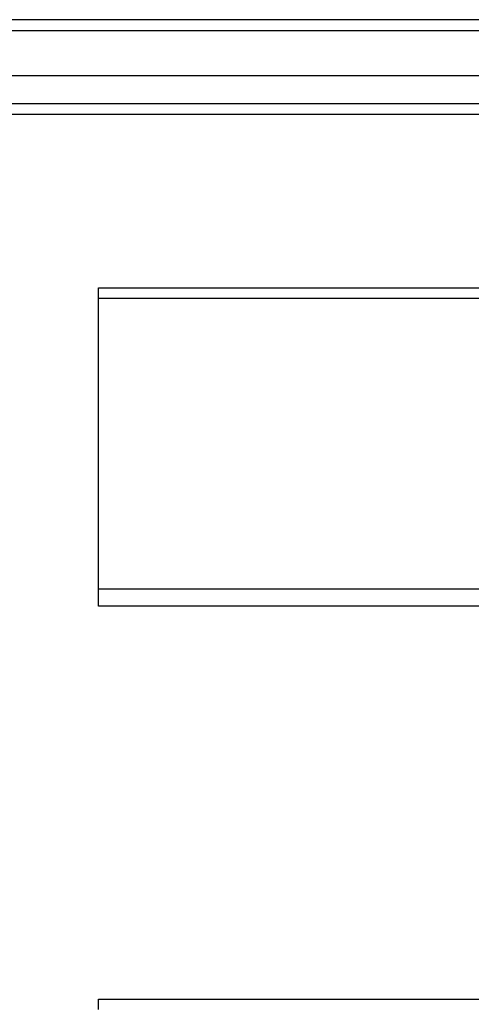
# Model space of a CAD drawing. Header units: inches. Extents: x 96 to 240, y 71 to 103.
# Tile 26 of 77: x 130 to 134, y 93 to 102. Entities that reach past the tile are written whole.
import ezdxf

# ---------------------------------------------------------------- set-up
doc = ezdxf.new("R2010")
doc.units = ezdxf.units.IN
doc.header["$MEASUREMENT"] = 0
doc.layers.add('Visible Edges(ANSI)', color=7, linetype='Continuous', lineweight=25)
doc.layers.add('Visible Tangent Edges(ANSI)', color=7, linetype='Continuous', lineweight=25)

msp = doc.modelspace()

# ---------------------------------------------------------------- linework, layer by layer
at = {"layer": 'Visible Edges(ANSI)'}
for p, q in [((168.0087, 102.202), (96.2067, 102.202)), ((167.399, 101.6902), (96.8163, 101.6902)), ((167.2105, 101.3358), (97.0048, 101.3358)), ((130.6077, 99.6573), (130.6077, 99.7505)), ((130.6077, 99.7505), (167.2415, 99.7505)), ((130.6077, 96.9981), (130.6077, 99.6573)), ((130.6077, 96.8412), (130.6077, 96.9981)), ((167.2415, 96.8412), (130.6077, 96.8412)), ((130.6077, 93.1573), (130.6077, 93.2505)), ((130.6077, 93.2505), (167.2415, 93.2505))]:
    msp.add_line(p, q, dxfattribs=at)
at = {"layer": 'Visible Tangent Edges(ANSI)'}
for p, q in [((96.2067, 102.103), (168.0087, 102.103)), ((96.8748, 101.4348), (167.3405, 101.4348)), ((130.6077, 99.6573), (167.2415, 99.6573)), ((167.2415, 96.9981), (130.6077, 96.9981))]:
    msp.add_line(p, q, dxfattribs=at)

doc.saveas('drawing.dxf')
